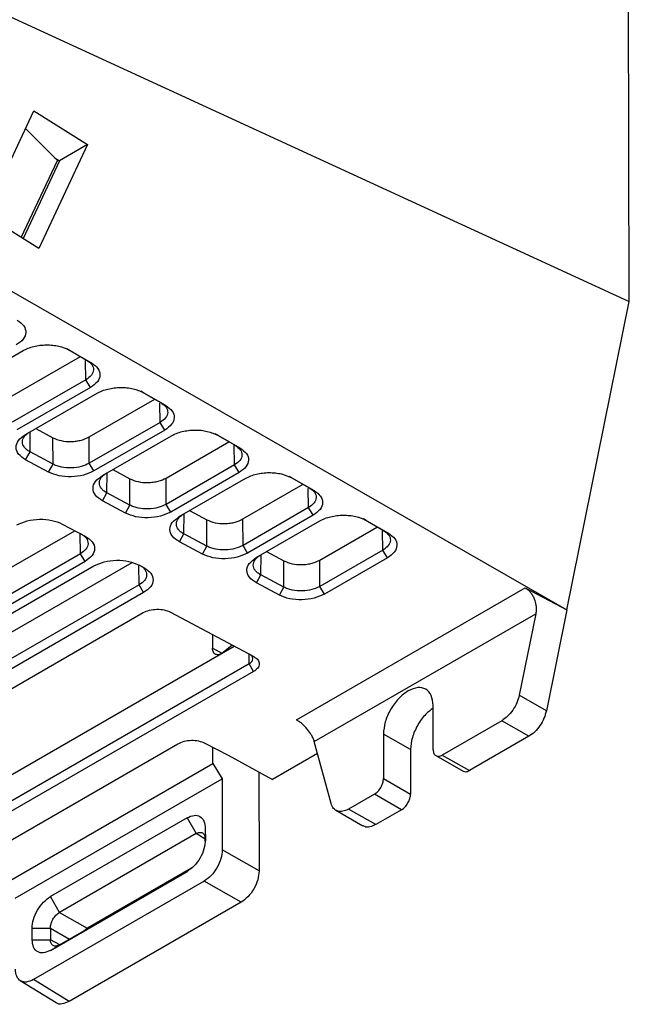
# Model space of a CAD drawing. Extents: x 106 to 315, y 19 to 260.
# Tile 31 of 98: x 299 to 313, y 29 to 51. Entities that reach past the tile are written whole.
import ezdxf

# ---------------------------------------------------------------- set-up
doc = ezdxf.new("R2010")
doc.units = 0
doc.layers.get('0').update_dxf_attribs({"linetype": 'CONTINUOUS'})

msp = doc.modelspace()

# ---------------------------------------------------------------- linework, layer by layer
at = {"color": 7, "linetype": 'Continuous'}
for p, q in [((312.853, 44.347), (312.812, 62.558)), ((298.381, 51.015), (312.853, 44.347)), ((298.473, 46.287), (299.563, 48.614)), ((299.563, 48.614), (300.761, 47.858)), ((299.376, 48.214), (300.084, 47.498)), ((300.761, 47.858), (299.673, 45.532)), ((300.761, 47.858), (300.131, 47.494)), ((300.016, 47.567), (300.131, 47.494)), ((299.276, 45.781), (300.084, 47.498)), ((300.131, 47.494), (299.318, 45.755)), ((296.145, 46.254), (311.459, 37.461)), ((299.673, 45.532), (298.473, 46.287)), ((311.459, 37.461), (312.853, 44.347)), ((297.655, 42.293), (299.318, 43.253)), ((300.293, 43.296), (300.737, 43.04)), ((300.351, 43.263), (300.294, 43.295)), ((300.351, 43.263), (300.847, 42.978)), ((299.078, 42.239), (300.601, 43.119)), ((300.737, 43.04), (300.847, 42.978)), ((300.723, 42.599), (299.079, 41.65)), ((300.826, 42.428), (300.723, 42.599)), ((300.826, 42.428), (299.181, 41.479)), ((299.373, 41.376), (300.975, 42.301)), ((301.95, 42.344), (302.395, 42.089)), ((302.008, 42.312), (301.951, 42.344)), ((302.008, 42.312), (302.504, 42.027)), ((300.795, 41.322), (302.258, 42.167)), ((302.395, 42.089), (302.504, 42.027)), ((302.381, 41.648), (300.796, 40.733)), ((302.483, 41.476), (302.381, 41.648)), ((299.603, 41.509), (299.987, 41.305)), ((302.483, 41.476), (300.898, 40.562)), ((303.607, 41.393), (304.052, 41.137)), ((303.665, 41.36), (303.608, 41.392)), ((299.988, 40.715), (299.987, 41.305)), ((300.796, 40.733), (300.795, 41.322)), ((301.09, 40.459), (302.632, 41.35)), ((302.512, 40.405), (303.916, 41.216)), ((303.665, 41.36), (304.161, 41.076)), ((299.376, 40.812), (299.474, 40.99)), ((299.988, 40.715), (299.474, 40.99)), ((304.052, 41.137), (304.161, 41.076)), ((299.89, 40.538), (299.376, 40.812)), ((299.89, 40.538), (299.988, 40.715)), ((300.898, 40.562), (300.796, 40.733)), ((301.32, 40.592), (301.704, 40.388)), ((304.038, 40.696), (302.513, 39.816)), ((304.14, 40.525), (302.615, 39.645)), ((304.14, 40.525), (304.038, 40.696)), ((301.705, 39.799), (301.704, 40.388)), ((302.513, 39.816), (302.512, 40.405)), ((302.807, 39.542), (304.29, 40.398)), ((305.264, 40.441), (305.709, 40.186)), ((305.322, 40.409), (305.266, 40.441)), ((305.322, 40.409), (305.818, 40.124)), ((301.093, 39.895), (301.191, 40.073)), ((301.705, 39.799), (301.191, 40.073)), ((304.229, 39.489), (305.573, 40.264)), ((305.709, 40.186), (305.818, 40.124)), ((301.607, 39.621), (301.093, 39.895)), ((301.607, 39.621), (301.705, 39.799)), ((302.615, 39.645), (302.513, 39.816)), ((303.037, 39.676), (303.421, 39.471)), ((305.695, 39.745), (304.23, 38.899)), ((305.797, 39.573), (305.695, 39.745)), ((303.422, 38.882), (303.421, 39.471)), ((304.23, 38.899), (304.229, 39.489)), ((305.797, 39.573), (304.333, 38.728)), ((304.524, 38.626), (305.947, 39.447)), ((306.921, 39.49), (307.366, 39.235)), ((306.979, 39.457), (306.923, 39.489)), ((306.979, 39.457), (307.475, 39.173)), ((290.592, 33.524), (300.473, 39.228)), ((300.195, 39.377), (300.708, 39.102)), ((305.946, 38.572), (307.23, 39.313)), ((307.366, 39.235), (307.475, 39.173)), ((302.81, 38.978), (302.908, 39.156)), ((303.324, 38.704), (302.81, 38.978)), ((303.422, 38.882), (302.908, 39.156)), ((303.324, 38.704), (303.422, 38.882)), ((304.333, 38.728), (304.23, 38.899)), ((304.755, 38.759), (305.138, 38.554)), ((307.352, 38.793), (305.948, 37.982)), ((307.454, 38.622), (307.352, 38.793)), ((300.603, 38.713), (290.594, 32.935)), ((300.705, 38.542), (290.696, 32.764)), ((291.898, 32.827), (301.753, 38.516)), ((300.705, 38.542), (300.603, 38.713)), ((305.139, 37.965), (305.138, 38.554)), ((305.948, 37.982), (305.946, 38.572)), ((307.454, 38.622), (306.05, 37.811)), ((290.887, 32.661), (300.897, 38.44)), ((301.912, 38.46), (302.015, 38.405)), ((304.527, 38.062), (304.625, 38.239)), ((305.139, 37.965), (304.625, 38.239)), ((301.909, 38.016), (291.9, 32.238)), ((302.011, 37.844), (301.909, 38.016)), ((305.041, 37.787), (304.527, 38.062)), ((305.041, 37.787), (305.139, 37.965)), ((305.425, 34.999), (310.531, 37.947)), ((306.05, 37.811), (305.948, 37.982)), ((310.531, 37.947), (311.459, 37.461)), ((302.011, 37.844), (292.002, 32.066)), ((311.459, 37.461), (311.003, 35.205)), ((292.809, 32.089), (302.001, 37.396)), ((302.611, 37.407), (304.469, 36.415)), ((305.821, 34.516), (310.764, 37.37)), ((310.764, 37.37), (310.397, 35.553)), ((303.549, 36.906), (303.55, 36.6)), ((295.171, 31.528), (304.034, 36.645)), ((303.989, 36.671), (303.787, 36.506)), ((304.365, 36.251), (295.172, 30.944)), ((304.466, 36.08), (304.365, 36.251)), ((304.466, 36.08), (295.273, 30.773)), ((311.003, 35.205), (310.397, 35.553)), ((308.476, 34.331), (308.474, 35.324)), ((310.007, 34.981), (308.679, 34.214)), ((310.613, 34.633), (310.007, 34.981)), ((307.363, 34.683), (307.365, 33.69)), ((307.969, 34.335), (307.363, 34.683)), ((310.613, 34.633), (309.285, 33.866)), ((298.11, 31.774), (302.775, 34.467)), ((303.379, 34.481), (303.898, 34.214)), ((303.556, 34.021), (303.555, 34.391)), ((306.195, 33.128), (305.821, 34.516)), ((307.969, 34.335), (307.971, 33.342)), ((303.898, 34.214), (304.887, 33.666)), ((305.893, 34.247), (304.887, 33.666)), ((308.535, 34.201), (309.143, 33.852)), ((308.679, 34.214), (309.285, 33.866)), ((298.944, 31.359), (303.556, 34.021)), ((303.556, 34.021), (303.762, 33.681)), ((299.143, 31.015), (303.762, 33.681)), ((303.762, 33.681), (303.765, 32.095)), ((304.583, 33.835), (304.588, 31.623)), ((307.365, 33.69), (307.971, 33.342)), ((307.163, 33.34), (306.587, 33.007)), ((307.77, 32.992), (307.164, 33.34)), ((302.979, 32.811), (299.928, 31.049)), ((302.979, 32.811), (303.182, 32.457)), ((306.3, 32.979), (306.908, 32.63)), ((307.193, 32.659), (306.587, 33.007)), ((307.77, 32.992), (307.193, 32.659)), ((303.388, 32.575), (303.385, 32.34)), ((303.388, 32.575), (303.389, 32.317)), ((303.182, 32.457), (300.13, 30.695)), ((303.385, 32.29), (303.385, 32.34)), ((304.588, 31.623), (303.765, 32.095)), ((299.93, 29.848), (302.982, 31.61)), ((300.132, 29.97), (303.006, 31.629)), ((303.075, 31.685), (300.747, 30.341)), ((303.363, 31.394), (299.552, 29.195)), ((304.185, 30.922), (303.363, 31.394)), ((300.13, 30.695), (299.928, 31.049)), ((304.185, 30.922), (300.346, 28.706)), ((300.13, 30.695), (300.747, 30.341)), ((299.521, 30.342), (299.929, 30.345)), ((299.522, 30.084), (299.521, 30.342)), ((299.929, 30.345), (299.929, 30.087)), ((300.678, 30.285), (300.747, 30.341)), ((299.522, 30.084), (299.929, 30.087)), ((299.93, 29.848), (300.132, 29.97)), ((299.253, 29.175), (300.057, 28.68)), ((300.346, 28.706), (299.552, 29.195))]:
    msp.add_line(p, q, dxfattribs=at)
at = {"color": 8, "linetype": 'Continuous'}
for p, q in [((300.723, 42.599), (300.716, 43.029)), ((302.381, 41.648), (302.373, 42.077)), ((299.474, 40.99), (299.48, 41.438)), ((304.038, 40.696), (304.03, 41.15)), ((301.191, 40.073), (301.197, 40.521)), ((305.695, 39.745), (305.687, 40.174)), ((302.908, 39.156), (302.914, 39.604)), ((307.352, 38.793), (307.344, 39.223)), ((300.603, 38.713), (300.595, 39.163)), ((304.625, 38.239), (304.631, 38.688)), ((301.909, 38.016), (301.901, 38.453)), ((303.55, 36.6), (303.761, 36.488)), ((304.365, 36.251), (304.364, 36.469)), ((303.385, 32.332), (303.182, 32.457)), ((299.929, 30.345), (300.356, 30.1)), ((300.14, 29.974), (299.929, 30.087))]:
    msp.add_line(p, q, dxfattribs=at)
at = {"color": 7, "linetype": 'Continuous'}
for points, knots in [([(299.189, 43.93), (299.244, 43.89), (299.353, 43.81), (299.395, 43.657), (299.341, 43.503), (299.226, 43.42), (299.168, 43.379)], [0, 0, 0, 0, 0.249957, 0.499942, 0.749932, 1, 1, 1, 1]), ([(299.318, 43.253), (299.354, 43.271), (299.426, 43.309), (299.556, 43.348), (299.694, 43.373), (299.839, 43.383), (299.982, 43.376), (300.167, 43.347), (300.277, 43.297), (300.351, 43.263)], [0, 0, 0, 0, 0.125118, 0.250303, 0.375315, 0.500626, 0.625632, 0.75093, 1, 1, 1, 1]), ([(300.737, 43.04), (300.782, 43.008), (300.87, 42.945), (300.904, 42.821), (300.861, 42.697), (300.769, 42.632), (300.723, 42.599)], [0, 0, 0, 0, 0.252497, 0.503324, 0.752489, 1, 1, 1, 1]), ([(300.847, 42.978), (300.901, 42.939), (301.011, 42.859), (301.052, 42.705), (300.998, 42.551), (300.883, 42.469), (300.826, 42.428)], [0, 0, 0, 0, 0.249958, 0.499942, 0.749931, 1, 1, 1, 1]), ([(300.975, 42.301), (301.011, 42.32), (301.083, 42.357), (301.213, 42.396), (301.352, 42.422), (301.496, 42.431), (301.64, 42.424), (301.824, 42.395), (301.934, 42.345), (302.008, 42.312)], [0, 0, 0, 0, 0.125114, 0.250303, 0.37532, 0.500626, 0.62563, 0.75093, 1, 1, 1, 1]), ([(302.395, 42.089), (302.439, 42.057), (302.527, 41.993), (302.561, 41.869), (302.518, 41.746), (302.426, 41.68), (302.381, 41.648)], [0, 0, 0, 0, 0.2524545, 0.5032679, 0.7524473, 1, 1, 1, 1]), ([(302.504, 42.027), (302.558, 41.987), (302.668, 41.907), (302.709, 41.754), (302.655, 41.6), (302.54, 41.517), (302.483, 41.476)], [0, 0, 0, 0, 0.249958, 0.499941, 0.749932, 1, 1, 1, 1]), ([(299.376, 40.812), (299.317, 40.852), (299.199, 40.932), (299.147, 41.089), (299.196, 41.248), (299.314, 41.334), (299.373, 41.376)], [0, 0, 0, 0, 0.250022, 0.500022, 0.749992, 1, 1, 1, 1]), ([(299.474, 40.99), (299.448, 41.005), (299.397, 41.036), (299.329, 41.108), (299.292, 41.209), (299.329, 41.313), (299.397, 41.389), (299.448, 41.422), (299.474, 41.438)], [0, 0, 0, 0, 0.1313, 0.258775, 0.501168, 0.744023, 0.870506, 1, 1, 1, 1]), ([(302.632, 41.35), (302.668, 41.368), (302.74, 41.406), (302.87, 41.445), (303.009, 41.47), (303.153, 41.48), (303.297, 41.473), (303.481, 41.444), (303.591, 41.394), (303.665, 41.36)], [0, 0, 0, 0, 0.125119, 0.250302, 0.375322, 0.500626, 0.625627, 0.750929, 1, 1, 1, 1]), ([(299.987, 41.305), (300.046, 41.28), (300.163, 41.23), (300.357, 41.215), (300.509, 41.228), (300.654, 41.256), (300.74, 41.296), (300.795, 41.322)], [0, 0, 0, 0, 0.249645, 0.499275, 0.632037, 0.764977, 1, 1, 1, 1]), ([(304.052, 41.137), (304.096, 41.105), (304.184, 41.042), (304.218, 40.918), (304.175, 40.794), (304.083, 40.729), (304.038, 40.696)], [0, 0, 0, 0, 0.252454, 0.503267, 0.752447, 1, 1, 1, 1]), ([(304.161, 41.076), (304.215, 41.036), (304.325, 40.956), (304.366, 40.802), (304.312, 40.648), (304.197, 40.566), (304.14, 40.525)], [0, 0, 0, 0, 0.249957, 0.499942, 0.749932, 1, 1, 1, 1]), ([(300.796, 40.733), (300.739, 40.706), (300.623, 40.652), (300.398, 40.624), (300.21, 40.639), (300.074, 40.675), (300.017, 40.702), (299.988, 40.715)], [0, 0, 0, 0, 0.243528, 0.491151, 0.742874, 0.870916, 1, 1, 1, 1]), ([(300.898, 40.562), (300.825, 40.528), (300.678, 40.459), (300.395, 40.424), (300.111, 40.445), (299.964, 40.507), (299.89, 40.538)], [0, 0, 0, 0, 0.250016, 0.500016, 0.74999, 1, 1, 1, 1]), ([(301.191, 40.073), (301.165, 40.088), (301.114, 40.119), (301.046, 40.191), (301.009, 40.293), (301.046, 40.396), (301.115, 40.472), (301.165, 40.505), (301.191, 40.522)], [0, 0, 0, 0, 0.13135, 0.258841, 0.501168, 0.744053, 0.870529, 1, 1, 1, 1]), ([(304.29, 40.398), (304.325, 40.417), (304.397, 40.454), (304.527, 40.493), (304.666, 40.519), (304.81, 40.528), (304.954, 40.521), (305.138, 40.492), (305.248, 40.442), (305.322, 40.409)], [0, 0, 0, 0, 0.125112, 0.250302, 0.37533, 0.500626, 0.62562, 0.750929, 1, 1, 1, 1]), ([(301.093, 39.895), (301.034, 39.935), (300.916, 40.015), (300.864, 40.172), (300.913, 40.332), (301.031, 40.417), (301.09, 40.459)], [0, 0, 0, 0, 0.250022, 0.500022, 0.749992, 1, 1, 1, 1]), ([(301.704, 40.388), (301.763, 40.363), (301.88, 40.314), (302.074, 40.299), (302.226, 40.311), (302.371, 40.339), (302.457, 40.379), (302.512, 40.405)], [0, 0, 0, 0, 0.249645, 0.499274, 0.632037, 0.764978, 1, 1, 1, 1]), ([(305.709, 40.186), (305.753, 40.154), (305.841, 40.09), (305.875, 39.966), (305.832, 39.843), (305.74, 39.777), (305.695, 39.745)], [0, 0, 0, 0, 0.252455, 0.50327, 0.752448, 1, 1, 1, 1]), ([(305.818, 40.124), (305.872, 40.084), (305.982, 40.005), (306.023, 39.851), (305.969, 39.697), (305.854, 39.615), (305.797, 39.573)], [0, 0, 0, 0, 0.249957, 0.499942, 0.749931, 1, 1, 1, 1]), ([(302.615, 39.645), (302.542, 39.611), (302.395, 39.542), (302.112, 39.508), (301.828, 39.528), (301.681, 39.59), (301.607, 39.621)], [0, 0, 0, 0, 0.250016, 0.500016, 0.74999, 1, 1, 1, 1]), ([(302.513, 39.816), (302.456, 39.789), (302.34, 39.735), (302.115, 39.707), (301.927, 39.723), (301.791, 39.758), (301.734, 39.785), (301.705, 39.799)], [0, 0, 0, 0, 0.243592, 0.491236, 0.742938, 0.870953, 1, 1, 1, 1]), ([(299.179, 39.357), (299.254, 39.391), (299.402, 39.459), (299.688, 39.493), (299.973, 39.47), (300.121, 39.408), (300.195, 39.377)], [0, 0, 0, 0, 0.249952, 0.499931, 0.749921, 1, 1, 1, 1]), ([(302.81, 38.978), (302.751, 39.018), (302.633, 39.098), (302.581, 39.255), (302.63, 39.415), (302.748, 39.5), (302.807, 39.542)], [0, 0, 0, 0, 0.250022, 0.500022, 0.749992, 1, 1, 1, 1]), ([(302.908, 39.156), (302.882, 39.172), (302.831, 39.202), (302.763, 39.275), (302.727, 39.376), (302.763, 39.479), (302.832, 39.555), (302.883, 39.588), (302.908, 39.605)], [0, 0, 0, 0, 0.131335, 0.25882, 0.501168, 0.744076, 0.870546, 1, 1, 1, 1]), ([(303.421, 39.471), (303.48, 39.446), (303.598, 39.397), (303.791, 39.382), (303.943, 39.394), (304.088, 39.422), (304.174, 39.463), (304.229, 39.489)], [0, 0, 0, 0, 0.249644, 0.499274, 0.632036, 0.764977, 1, 1, 1, 1]), ([(305.947, 39.447), (305.983, 39.466), (306.054, 39.503), (306.184, 39.542), (306.323, 39.568), (306.467, 39.577), (306.611, 39.57), (306.795, 39.541), (306.906, 39.491), (306.979, 39.457)], [0, 0, 0, 0, 0.125116, 0.250302, 0.375328, 0.500626, 0.625627, 0.750929, 1, 1, 1, 1]), ([(307.366, 39.235), (307.41, 39.203), (307.498, 39.139), (307.532, 39.015), (307.489, 38.891), (307.397, 38.826), (307.352, 38.793)], [0, 0, 0, 0, 0.252457, 0.503269, 0.752448, 1, 1, 1, 1]), ([(307.475, 39.173), (307.53, 39.133), (307.639, 39.053), (307.68, 38.9), (307.626, 38.745), (307.511, 38.663), (307.454, 38.622)], [0, 0, 0, 0, 0.249958, 0.499941, 0.749932, 1, 1, 1, 1]), ([(300.603, 39.162), (300.629, 39.147), (300.68, 39.116), (300.75, 39.042), (300.784, 38.938), (300.74, 38.812), (300.648, 38.746), (300.603, 38.713)], [0, 0, 0, 0, 0.129777, 0.258312, 0.510421, 0.757649, 1, 1, 1, 1]), ([(300.708, 39.102), (300.767, 39.063), (300.884, 38.983), (300.932, 38.827), (300.881, 38.668), (300.763, 38.584), (300.705, 38.542)], [0, 0, 0, 0, 0.2499569, 0.49994, 0.7499293, 1, 1, 1, 1]), ([(304.23, 38.899), (304.173, 38.873), (304.057, 38.819), (303.832, 38.79), (303.644, 38.806), (303.508, 38.842), (303.451, 38.868), (303.422, 38.882)], [0, 0, 0, 0, 0.243592, 0.491236, 0.742938, 0.870953, 1, 1, 1, 1]), ([(300.897, 38.44), (300.971, 38.474), (301.119, 38.543), (301.405, 38.576), (301.69, 38.553), (301.838, 38.491), (301.912, 38.46)], [0, 0, 0, 0, 0.249952, 0.499932, 0.749922, 1, 1, 1, 1]), ([(304.333, 38.728), (304.259, 38.694), (304.112, 38.626), (303.829, 38.591), (303.545, 38.612), (303.398, 38.673), (303.324, 38.704)], [0, 0, 0, 0, 0.250016, 0.500017, 0.74999, 1, 1, 1, 1]), ([(304.527, 38.062), (304.468, 38.102), (304.35, 38.181), (304.298, 38.338), (304.347, 38.498), (304.465, 38.583), (304.524, 38.626)], [0, 0, 0, 0, 0.250022, 0.500022, 0.749992, 1, 1, 1, 1]), ([(304.625, 38.239), (304.599, 38.255), (304.548, 38.285), (304.48, 38.358), (304.444, 38.459), (304.48, 38.562), (304.549, 38.638), (304.6, 38.671), (304.625, 38.688)], [0, 0, 0, 0, 0.131334, 0.25882, 0.501169, 0.74408, 0.87055, 1, 1, 1, 1]), ([(305.138, 38.554), (305.197, 38.529), (305.315, 38.48), (305.508, 38.465), (305.661, 38.477), (305.805, 38.505), (305.891, 38.546), (305.946, 38.572)], [0, 0, 0, 0, 0.249644, 0.4992742, 0.6320359, 0.7649774, 1, 1, 1, 1]), ([(301.909, 38.465), (301.935, 38.449), (301.986, 38.419), (302.056, 38.345), (302.09, 38.241), (302.047, 38.114), (301.954, 38.048), (301.909, 38.016)], [0, 0, 0, 0, 0.129614, 0.258035, 0.510054, 0.757374, 1, 1, 1, 1]), ([(302.015, 38.405), (302.073, 38.365), (302.19, 38.286), (302.238, 38.129), (302.187, 37.971), (302.069, 37.887), (302.011, 37.844)], [0, 0, 0, 0, 0.249957, 0.499939, 0.749929, 1, 1, 1, 1]), ([(305.948, 37.982), (305.89, 37.956), (305.774, 37.902), (305.549, 37.873), (305.362, 37.889), (305.225, 37.925), (305.168, 37.951), (305.139, 37.965)], [0, 0, 0, 0, 0.243592, 0.491237, 0.742938, 0.870953, 1, 1, 1, 1]), ([(310.531, 37.947), (310.551, 37.935), (310.591, 37.911), (310.645, 37.855), (310.694, 37.787), (310.741, 37.69), (310.77, 37.579), (310.778, 37.464), (310.769, 37.401), (310.764, 37.37)], [0, 0, 0, 0, 0.120485, 0.241307, 0.370392, 0.500478, 0.708341, 0.853788, 1, 1, 1, 1]), ([(306.05, 37.811), (305.976, 37.777), (305.829, 37.709), (305.546, 37.674), (305.262, 37.695), (305.115, 37.756), (305.041, 37.787)], [0, 0, 0, 0, 0.250017, 0.500016, 0.74999, 1, 1, 1, 1]), ([(302.001, 37.396), (302.046, 37.416), (302.135, 37.457), (302.307, 37.477), (302.478, 37.463), (302.566, 37.426), (302.611, 37.407)], [0, 0, 0, 0, 0.249853, 0.499743, 0.749668, 1, 1, 1, 1]), ([(303.787, 36.506), (303.772, 36.496), (303.742, 36.474), (303.698, 36.458), (303.657, 36.453), (303.622, 36.46), (303.592, 36.478), (303.569, 36.508), (303.553, 36.548), (303.551, 36.582), (303.55, 36.6)], [0, 0, 0, 0, 0.1292978, 0.25859, 0.3791405, 0.499998, 0.6188451, 0.7380173, 0.8688453, 1, 1, 1, 1]), ([(304.365, 36.251), (304.379, 36.26), (304.406, 36.278), (304.438, 36.316), (304.455, 36.368), (304.434, 36.429), (304.388, 36.46), (304.365, 36.475)], [0, 0, 0, 0, 0.1423711, 0.2737281, 0.5024456, 0.753507, 1, 1, 1, 1]), ([(304.469, 36.415), (304.504, 36.391), (304.574, 36.344), (304.602, 36.25), (304.571, 36.155), (304.501, 36.105), (304.466, 36.08)], [0, 0, 0, 0, 0.249937, 0.499907, 0.749912, 1, 1, 1, 1]), ([(308.474, 35.324), (308.465, 35.403), (308.448, 35.562), (308.319, 35.702), (308.135, 35.738), (307.917, 35.663), (307.699, 35.486), (307.515, 35.237), (307.387, 34.949), (307.371, 34.772), (307.363, 34.683)], [0, 0, 0, 0, 0.125, 0.25, 0.375, 0.5, 0.625, 0.75, 0.875, 1, 1, 1, 1]), ([(310.397, 35.553), (310.381, 35.496), (310.351, 35.382), (310.257, 35.216), (310.139, 35.072), (310.051, 35.012), (310.007, 34.981)], [0, 0, 0, 0, 0.25, 0.5, 0.75, 1, 1, 1, 1]), ([(308.474, 35.258), (308.418, 35.218), (308.29, 35.125), (308.122, 34.888), (307.993, 34.602), (307.977, 34.424), (307.969, 34.335)], [0, 0, 0, 0, 0.204222, 0.469482, 0.734741, 1, 1, 1, 1]), ([(305.821, 34.516), (305.813, 34.54), (305.797, 34.588), (305.749, 34.68), (305.685, 34.771), (305.612, 34.853), (305.549, 34.913), (305.485, 34.963), (305.445, 34.987), (305.425, 34.999)], [0, 0, 0, 0, 0.145527, 0.290517, 0.499285, 0.629119, 0.758446, 0.879263, 1, 1, 1, 1]), ([(311.003, 35.205), (310.987, 35.148), (310.957, 35.034), (310.863, 34.868), (310.746, 34.724), (310.657, 34.664), (310.613, 34.633)], [0, 0, 0, 0, 0.25, 0.5, 0.75, 1, 1, 1, 1]), ([(302.775, 34.467), (302.819, 34.487), (302.907, 34.528), (303.076, 34.548), (303.245, 34.536), (303.334, 34.499), (303.379, 34.481)], [0, 0, 0, 0, 0.249856, 0.499748, 0.749673, 1, 1, 1, 1]), ([(308.476, 34.331), (308.479, 34.303), (308.485, 34.245), (308.532, 34.195), (308.599, 34.179), (308.652, 34.203), (308.679, 34.214)], [0, 0, 0, 0, 0.250001, 0.5, 0.750001, 1, 1, 1, 1]), ([(307.163, 33.34), (307.19, 33.359), (307.243, 33.396), (307.31, 33.489), (307.356, 33.593), (307.362, 33.658), (307.365, 33.69)], [0, 0, 0, 0, 0.25, 0.499999, 0.750001, 1, 1, 1, 1]), ([(309.142, 33.852), (309.163, 33.845), (309.205, 33.83), (309.258, 33.854), (309.285, 33.866)], [0, 0, 0, 0, 0.4991285, 1, 1, 1, 1]), ([(307.77, 32.992), (307.796, 33.01), (307.849, 33.048), (307.916, 33.141), (307.962, 33.245), (307.968, 33.309), (307.971, 33.342)], [0, 0, 0, 0, 0.25, 0.499999, 0.749999, 1, 1, 1, 1]), ([(306.587, 33.007), (306.542, 32.986), (306.454, 32.945), (306.336, 32.953), (306.242, 33.01), (306.211, 33.089), (306.195, 33.128)], [0, 0, 0, 0, 0.2499998, 0.4999999, 0.7499994, 1, 1, 1, 1]), ([(302.979, 32.811), (303.033, 32.834), (303.14, 32.882), (303.275, 32.851), (303.369, 32.749), (303.382, 32.633), (303.388, 32.575)], [0, 0, 0, 0, 0.24997, 0.49995, 0.749974, 1, 1, 1, 1]), ([(307.193, 32.659), (307.149, 32.639), (307.062, 32.599), (306.963, 32.597), (306.922, 32.628), (306.911, 32.637)], [0, 0, 0, 0, 0.4174802, 0.8349594, 1, 1, 1, 1]), ([(303.182, 32.457), (303.208, 32.469), (303.26, 32.493), (303.327, 32.478), (303.374, 32.427), (303.381, 32.369), (303.385, 32.34)], [0, 0, 0, 0, 0.250035, 0.499994, 0.749956, 1, 1, 1, 1]), ([(303.389, 32.317), (303.383, 32.251), (303.371, 32.121), (303.277, 31.91), (303.142, 31.724), (303.036, 31.648), (302.982, 31.61)], [0, 0, 0, 0, 0.249997, 0.500006, 0.750014, 1, 1, 1, 1]), ([(303.765, 32.095), (303.76, 32.03), (303.748, 31.901), (303.654, 31.692), (303.521, 31.507), (303.415, 31.432), (303.363, 31.394)], [0, 0, 0, 0, 0.2500094, 0.4999993, 0.7499902, 1, 1, 1, 1]), ([(304.588, 31.623), (304.582, 31.558), (304.57, 31.428), (304.477, 31.22), (304.344, 31.035), (304.238, 30.96), (304.185, 30.922)], [0, 0, 0, 0, 0.249973, 0.499951, 0.749953, 1, 1, 1, 1]), ([(299.521, 30.342), (299.527, 30.408), (299.539, 30.538), (299.633, 30.748), (299.768, 30.935), (299.874, 31.011), (299.928, 31.049)], [0, 0, 0, 0, 0.249997, 0.500006, 0.750014, 1, 1, 1, 1]), ([(299.929, 30.345), (299.931, 30.378), (299.937, 30.443), (299.983, 30.547), (300.05, 30.64), (300.103, 30.677), (300.13, 30.695)], [0, 0, 0, 0, 0.250039, 0.5, 0.74996, 1, 1, 1, 1]), ([(299.93, 29.848), (299.877, 29.825), (299.77, 29.777), (299.635, 29.808), (299.541, 29.91), (299.528, 30.026), (299.522, 30.084)], [0, 0, 0, 0, 0.250016, 0.499966, 0.749981, 1, 1, 1, 1]), ([(300.132, 29.97), (300.105, 29.958), (300.051, 29.935), (299.984, 29.951), (299.938, 30.001), (299.932, 30.058), (299.929, 30.087)], [0, 0, 0, 0, 0.2500347, 0.4999944, 0.7499558, 1, 1, 1, 1]), ([(299.552, 29.195), (299.499, 29.171), (299.393, 29.124), (299.259, 29.155), (299.166, 29.256), (299.153, 29.371), (299.147, 29.429)], [0, 0, 0, 0, 0.25001, 0.500001, 0.74999, 1, 1, 1, 1]), ([(300.346, 28.706), (300.294, 28.684), (300.19, 28.64), (300.087, 28.645), (300.057, 28.681), (300.056, 28.682)], [0, 0, 0, 0, 0.49235, 0.983146, 1, 1, 1, 1])]:
    msp.add_open_spline(points, degree=3, knots=knots, dxfattribs=at)

doc.saveas('drawing.dxf')
